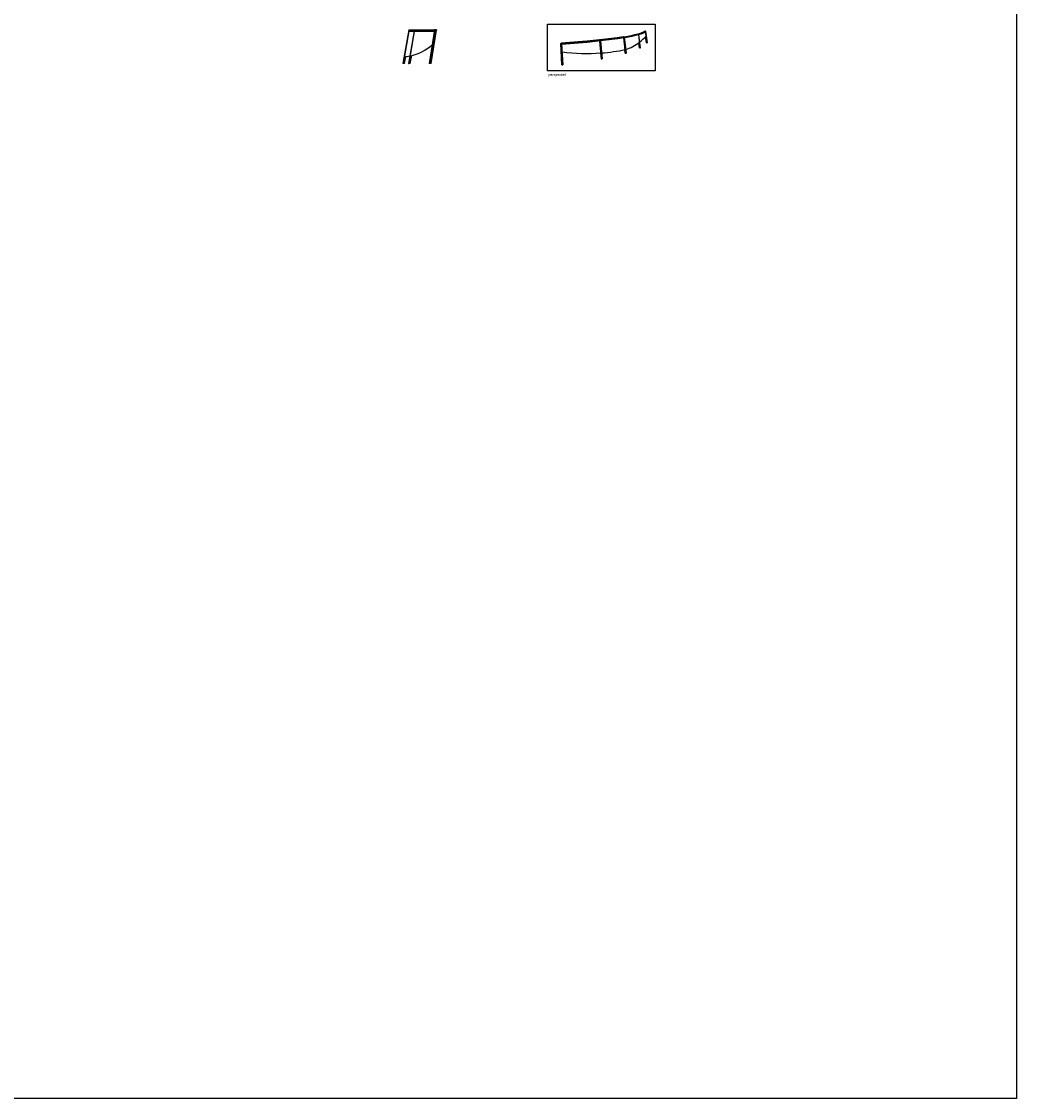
# Model space of a CAD drawing. Header units: metres. Extents: x 63115 to 703450, y -261936 to -53969.
# Tile 13 of 174: x 173482 to 202851, y -238269 to -206491. Entities that reach past the tile are written whole.
import ezdxf

# ---------------------------------------------------------------- set-up
doc = ezdxf.new("R2010")
doc.units = ezdxf.units.M
for name, color, linetype in [('_03-PROJECTION', 1, 'Continuous'), ('_05text5', 8, 'Continuous'), ('_06dimentions50', 7, 'Continuous'), ('Make2D visible lines', 1, 'Continuous')]:
    doc.layers.add(name, color=color, linetype=linetype)
doc.styles.add('NIO 1_5 klein', font='arial.ttf', dxfattribs={"height": 10})

msp = doc.modelspace()

# ---------------------------------------------------------------- linework, layer by layer
at = {"layer": '_03-PROJECTION'}
for points in [[(191315.4, -207317.5, 0.0813906), (191718.4, -207106)], [(191726.7, -207099.8, 0.0464031), (191918.1, -206922.9)], [(189438.5, -207389.6, 0.0497427), (190585.9, -207419.1)], [(190606.6, -207417.6, 0.0303431), (191301.2, -207321.1)]]:
    msp.add_lwpolyline(points, format="xyb", dxfattribs=at)
for start, end in [(281.48315, 312.236), (274.1207, 280.92929)]:
    msp.add_arc((184683.5, -206161.9), 1370.7, start, end, dxfattribs=at)
at = {"layer": '_06dimentions50'}
msp.add_lwpolyline([(63115, -192340.6), (202850.9, -192340.6), (202850.9, -238268.9), (63115, -238268.9)], close=True, dxfattribs=at)
at = {"layer": 'Make2D visible lines'}
for points in [[(184915.4, -206734), (184740, -207729)], [(184912.8, -206777.8), (184744.9, -207729.9)], [(185069.9, -206776.9), (184905, -207729)], [(185072.7, -206776.9), (184907.9, -207729)], [(184907.9, -206776.9), (185668.7, -206776.9)], [(185073.7, -206776.9), (184908.8, -207729)], [(185074.6, -206776.9), (184909.8, -207729)], [(184912.6, -207729), (185077.5, -206776.9)], [(184915.4, -206734), (184915.4, -206734)], [(184915.4, -206734), (185675.6, -206734)], [(184917.4, -207729.9), (185082.1, -206778.6)], [(185675.6, -206734), (185516.6, -207729)], [(185681.9, -206734), (185523, -207729)], [(185684, -206734), (185525.1, -207729)], [(185686.2, -206734), (185527.2, -207729)], [(185533.6, -207729), (185692.5, -206734)], [(185538, -207729.9), (185697, -206734.9)], [(185572.5, -207729), (185731.4, -206734)], [(185572.7, -207729), (185730.1, -206744)], [(185692.5, -206734), (185675.6, -206734)], [(185697, -206734.9), (185692.5, -206734)], [(185692.5, -206734), (185693.5, -206734)], [(185731.4, -206734), (185693.5, -206734)], [(185693.6, -206734.3), (185693.7, -206734)], [(185731.2, -206744), (185729.9, -206744)], [(185732.8, -206734), (185731.2, -206744)], [(185731.4, -206734), (185732.8, -206734)], [(189407.3, -207136.8), (190178.9, -207079), (190782.2, -207014.5), (191190.4, -206957.5), (191431.8, -206915.5), (191574.1, -206886), (191669.7, -206862.9), (191711.2, -206851.6), (191748.8, -206840.5), (191782.2, -206829.6), (191797.3, -206824.3), (191811.5, -206819), (191824.7, -206813.8), (191837, -206808.6), (191848.2, -206803.6), (191858.4, -206798.6), (191863.2, -206796.1), (191867.8, -206793.6), (191872.1, -206791.2), (191876.2, -206788.7), (191880.1, -206786.4), (191883.7, -206784), (191887.1, -206781.6), (191890.3, -206779.3), (191893.3, -206777), (191896, -206774.7), (191898.2, -206772.7), (191898.6, -206772.3)], [(191250.7, -206942.6), (191376.5, -206920.7), (191488.8, -206898.9), (191588.1, -206877.2), (191632.8, -206866.4), (191677.3, -206854.9), (191714.4, -206844.5), (191750.6, -206833.3), (191782.7, -206822.4), (191796.7, -206817.2), (191810.6, -206811.7), (191822.6, -206806.7), (191834.4, -206801.4), (191844.4, -206796.5), (191849.3, -206793.9), (191854.2, -206791.3), (191858.2, -206789), (191862.2, -206786.7), (191866.1, -206784.2), (191870, -206781.7), (191873.2, -206779.4), (191876.4, -206777), (191878.1, -206775.7), (191879.7, -206774.4), (191881.3, -206773), (191882.9, -206771.6)], [(191273.8, -206944.7), (191395.5, -206923.2), (191508.1, -206901.2), (191607.6, -206879.2), (191652.3, -206868.3), (191696.8, -206856.6), (191733.8, -206846.1), (191770, -206834.8), (191802, -206823.7), (191815.9, -206818.5), (191829.7, -206813), (191841.6, -206807.9), (191853.3, -206802.5), (191863.2, -206797.6), (191868.1, -206795), (191872.9, -206792.3), (191876.9, -206790), (191880.8, -206787.6), (191884.7, -206785.1), (191888.5, -206782.5), (191891.7, -206780.2), (191894.8, -206777.8), (191896.4, -206776.5), (191898, -206775.2), (191899.6, -206773.8), (191901.1, -206772.4)], [(191276.1, -206965.5), (191397.8, -206943.3), (191510.4, -206920.5), (191609.9, -206897.9), (191654.6, -206886.6), (191699, -206874.5), (191736, -206863.7), (191772.2, -206852), (191801.6, -206841.5), (191815.7, -206836.1), (191829.7, -206830.4), (191841.7, -206825.1), (191853.6, -206819.5), (191863.6, -206814.4), (191868.6, -206811.8), (191873.5, -206809), (191877.8, -206806.5), (191882, -206803.8), (191886.1, -206801.1), (191890.2, -206798.3), (191893.3, -206796), (191896.4, -206793.6), (191897.9, -206792.3), (191899.5, -206790.9), (191901, -206789.5), (191902.5, -206788.1)], [(191673, -206856), (191674.8, -206855.5)], [(191673, -206856), (191673, -206856)], [(191898.6, -206772.3), (191882.9, -206771.6)], [(191883, -206772), (191883.5, -206771.6)], [(191883, -206772), (191901.2, -206772.8)], [(191883.2, -206771.8), (191901.5, -206772.6)], [(191883.5, -206771.6), (191901.7, -206772.4)], [(191899.9, -206773.5), (191900.6, -206773.4)], [(191900.5, -206772.1), (191900.2, -206772.4)], [(191900.5, -206772.1), (191902.3, -206771.8)], [(191902.3, -206771.8), (191900.6, -206773.4)], [(191900.6, -206773.4), (191945.9, -207123.5)], [(191900.9, -206789.7), (191944.1, -207123.7)], [(191901.2, -206772.8), (191946.5, -207122.5)], [(191901.5, -206772.6), (191946.7, -207122.2)], [(191901.7, -206772.4), (191946.9, -207121.8)], [(191947.5, -207120.8), (191902.3, -206771.8)], [(189397.3, -207138.3), (189423.7, -207136.7)], [(189397.4, -207138.2), (189397.3, -207138.3)], [(189433.9, -207767.5), (189397.3, -207138.3)], [(189397.4, -207138.2), (189407.2, -207137.6)], [(191261.2, -206946.8), (191079.4, -206975.2), (190649.7, -207031.2), (190163.2, -207081.2), (189407.2, -207137.6)], [(189407.2, -207137.6), (189408, -207131.4)], [(189407.8, -207131.5), (189407.2, -207137.7)], [(189407.2, -207137.7), (189407.2, -207137.6)], [(189407.2, -207137.7), (189443.8, -207766.5)], [(189414.4, -207131.1), (189407.8, -207131.5)], [(191247.5, -206943.2), (191063.4, -206971.7), (190644.5, -207026), (190168.3, -207074.9), (189408, -207131.4)], [(189411.1, -207131.3), (189410.5, -207137.5)], [(189410.5, -207137.5), (189447.1, -207766.1)], [(189414.4, -207131.1), (189413.8, -207137.3)], [(189413.8, -207137.3), (189450.4, -207765.8)], [(189423.7, -207136.7), (189460.2, -207764.7)], [(191263.6, -206967.7), (191081.7, -206997), (190652, -207054.8), (190179.7, -207105.1), (189425.2, -207163.8)], [(189425.3, -207163.8), (189460.2, -207764.2)], [(190602.5, -207596.4), (190552.9, -207066.4)], [(190603.8, -207596.7), (190554.2, -207066.2)], [(190561.5, -207065.4), (190611, -207595.3)], [(190563.9, -207065.1), (190613.4, -207594.8)], [(190566.3, -207064.8), (190615.8, -207594.4)], [(190573.6, -207064), (190623, -207593)], [(191250.7, -206942.6), (191247.5, -206943.2)], [(191261.2, -206946.8), (191273.8, -206944.7)], [(191315, -207428.4), (191261.2, -206946.8)], [(191313.2, -207428.3), (191261.8, -206968)], [(191266, -206946), (191319.7, -207427)], [(191269.9, -206966.6), (191268.3, -206966.9)], [(191269.1, -206945.5), (191322.7, -207426.1)], [(191269.9, -206966.6), (191274.3, -206965.8)], [(191269.9, -206966.6), (191321.2, -207426.6)], [(191273.8, -206944.7), (191327.4, -207424.8)], [(191690.3, -206877), (191738.9, -207273)], [(191692.2, -206876.5), (191740.9, -207273)], [(191694.8, -206875.7), (191743.3, -207271.7)], [(191695.7, -206875.5), (191744.2, -207271.3)], [(191696.5, -206875.3), (191745, -207270.9)], [(191747.5, -207269.7), (191699.1, -206874.5)], [(191723.8, -207268.8), (191705, -207116)], [(191928.4, -207121.1), (191904.6, -206937.8)], [(191928.4, -207121.1), (191944, -207122.3)], [(191944.1, -207123.7), (191945.9, -207123.5)], [(191947.5, -207120.8), (191945.9, -207123.5)], [(184958.9, -207729), (184999.3, -207495.7)], [(184958.9, -207729), (184999.3, -207495.7)], [(190597.5, -207587.8), (190581.8, -207419.4)], [(191301.1, -207422.1), (191290, -207323.4)], [(191301.1, -207422.1), (191312.8, -207425.2)], [(191315, -207428.4), (191313.2, -207428.3)], [(191315, -207428.4), (191327.4, -207424.8)], [(191723.8, -207268.8), (191738.7, -207271)], [(191738.9, -207273), (191740.9, -207273)], [(191747.5, -207269.7), (191740.9, -207273)], [(184744.9, -207729.9), (184740, -207729)], [(184790, -207729), (184745, -207729)], [(184790, -207729), (184825.9, -207525.2)], [(184909.9, -207729.9), (184905, -207729)], [(184907.9, -207729), (184905, -207729)], [(184907.9, -207729), (184909.8, -207729)], [(184912.6, -207729), (184909.8, -207729)], [(184917.4, -207729.9), (184909.9, -207729.9)], [(184912.6, -207729), (184917.4, -207729.9)], [(184917.5, -207729.9), (184917.4, -207729.9)], [(184917.5, -207729.9), (184917.6, -207729)], [(184958.9, -207729), (184917.6, -207729)], [(184958.9, -207729), (184958.9, -207729)], [(185521.1, -207729.9), (185516.6, -207729)], [(185533.6, -207729), (185516.6, -207729)], [(185538, -207729.9), (185521.1, -207729.9)], [(185533.6, -207729), (185538, -207729.9)], [(185538.2, -207729.9), (185538, -207729.9)], [(185538.2, -207729.9), (185538.4, -207729)], [(185572.5, -207729), (185538.2, -207729)], [(185572.7, -207729), (185572.5, -207729)], [(189433.9, -207767.5), (189460.2, -207764.7)], [(189460.2, -207764.2), (189460.2, -207764.7)], [(190597.5, -207587.8), (190601.9, -207590.2)], [(190603.8, -207596.7), (190602.5, -207596.4)], [(190603.8, -207596.7), (190623, -207593)]]:
    msp.add_lwpolyline(points, dxfattribs=at)
msp.add_lwpolyline([(189006.8, -206572.9), (192186.2, -206572.9), (192186.2, -207949.4), (189006.8, -207949.4)], close=True, dxfattribs=at)

# ---------------------------------------------------------------- texts
at = {"layer": '_05text5', "ltscale": 50, "insert": (189034.4, -208021.3), "char_height": 75, "attachment_point": 1, "style": 'NIO 1_5 klein'}
msp.add_mtext('perspectief', dxfattribs=at)

doc.saveas('drawing.dxf')
